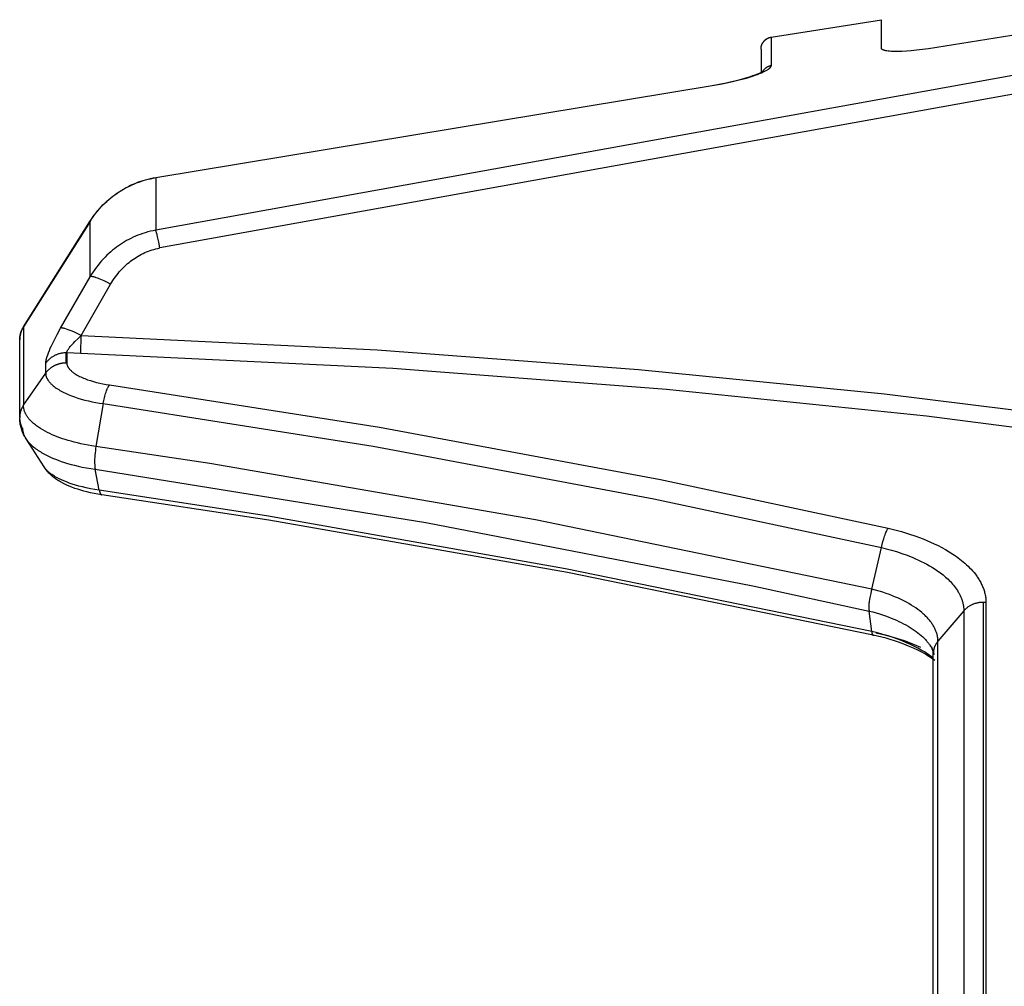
# Model space of a CAD drawing. Header units: millimetres. Extents: x -5878 to -4878, y 4408 to 5408.
# Tile 35 of 119: x -5492 to -5451, y 5197 to 5237. Entities that reach past the tile are written whole.
import ezdxf

# ---------------------------------------------------------------- set-up
doc = ezdxf.new("R2010")
doc.units = ezdxf.units.MM
doc.layers.add('SHOW Mini_Safetyfree Holder', color=7, linetype='Continuous', true_color=0x000000)

msp = doc.modelspace()

# ---------------------------------------------------------------- linework, layer by layer
at = {"layer": 'SHOW Mini_Safetyfree Holder', "color": 18, "lineweight": -3, "true_color": 0x000000}
for points in [[(-5460.674, 5236.225), (-5456.095, 5236.951)], [(-5456.095, 5235.766), (-5456.095, 5236.654), (-5456.095, 5236.876), (-5456.095, 5236.932), (-5456.095, 5236.946), (-5456.095, 5236.949), (-5456.095, 5236.95), (-5456.095, 5236.95), (-5456.095, 5236.951), (-5456.095, 5236.951)], [(-5449.628, 5236.454), (-5454.137, 5235.745)], [(-5461.095, 5235.732), (-5461.095, 5235.747), (-5461.095, 5235.762), (-5461.093, 5235.777), (-5461.092, 5235.792), (-5461.09, 5235.807), (-5461.087, 5235.823), (-5461.084, 5235.838), (-5461.08, 5235.854), (-5461.076, 5235.869), (-5461.071, 5235.885), (-5461.066, 5235.9), (-5461.06, 5235.916), (-5461.055, 5235.927), (-5461.05, 5235.939), (-5461.045, 5235.951), (-5461.039, 5235.962), (-5461.033, 5235.973), (-5461.027, 5235.985), (-5461.02, 5235.995), (-5461.013, 5236.006), (-5461.006, 5236.017), (-5460.999, 5236.027), (-5460.991, 5236.037), (-5460.983, 5236.047), (-5460.975, 5236.057), (-5460.967, 5236.067), (-5460.958, 5236.076), (-5460.949, 5236.085), (-5460.942, 5236.092), (-5460.935, 5236.099), (-5460.927, 5236.106), (-5460.92, 5236.112), (-5460.912, 5236.118), (-5460.905, 5236.125), (-5460.897, 5236.131), (-5460.889, 5236.136), (-5460.881, 5236.142), (-5460.873, 5236.148), (-5460.864, 5236.153), (-5460.856, 5236.158), (-5460.848, 5236.163), (-5460.839, 5236.168), (-5460.831, 5236.173), (-5460.822, 5236.177), (-5460.813, 5236.182), (-5460.804, 5236.186), (-5460.795, 5236.19), (-5460.786, 5236.194), (-5460.777, 5236.197), (-5460.768, 5236.201), (-5460.759, 5236.204), (-5460.75, 5236.207), (-5460.74, 5236.21), (-5460.731, 5236.213), (-5460.722, 5236.215), (-5460.712, 5236.218), (-5460.703, 5236.22), (-5460.693, 5236.222), (-5460.683, 5236.224), (-5460.674, 5236.225)], [(-5460.674, 5236.225), (-5460.674, 5236.225), (-5460.674, 5236.225), (-5460.674, 5236.225), (-5460.674, 5236.224), (-5460.674, 5236.221), (-5460.674, 5236.207), (-5460.674, 5236.151), (-5460.674, 5235.928), (-5460.674, 5235.036)], [(-5461.095, 5235.732), (-5461.095, 5234.737)], [(-5454.137, 5235.745), (-5454.391, 5235.708), (-5454.63, 5235.679), (-5454.851, 5235.657), (-5455.053, 5235.641), (-5455.237, 5235.631), (-5455.405, 5235.627), (-5455.556, 5235.628), (-5455.626, 5235.63), (-5455.692, 5235.634), (-5455.754, 5235.639), (-5455.812, 5235.645), (-5455.865, 5235.652), (-5455.889, 5235.656), (-5455.913, 5235.66), (-5455.935, 5235.665), (-5455.955, 5235.67), (-5455.974, 5235.675), (-5455.983, 5235.678), (-5455.992, 5235.681), (-5456.001, 5235.684), (-5456.009, 5235.687), (-5456.016, 5235.69), (-5456.024, 5235.693), (-5456.031, 5235.696), (-5456.037, 5235.699), (-5456.044, 5235.702), (-5456.049, 5235.705), (-5456.052, 5235.707), (-5456.055, 5235.709), (-5456.058, 5235.711), (-5456.06, 5235.712), (-5456.063, 5235.714), (-5456.065, 5235.716), (-5456.067, 5235.718), (-5456.07, 5235.719), (-5456.072, 5235.721), (-5456.074, 5235.723), (-5456.076, 5235.725), (-5456.077, 5235.727), (-5456.079, 5235.728), (-5456.081, 5235.73), (-5456.082, 5235.732), (-5456.084, 5235.734), (-5456.085, 5235.736), (-5456.086, 5235.737), (-5456.087, 5235.738), (-5456.087, 5235.739), (-5456.088, 5235.74), (-5456.088, 5235.741), (-5456.089, 5235.742), (-5456.09, 5235.743), (-5456.09, 5235.744), (-5456.09, 5235.745), (-5456.091, 5235.746), (-5456.091, 5235.747), (-5456.092, 5235.748), (-5456.092, 5235.749), (-5456.093, 5235.75), (-5456.093, 5235.751), (-5456.093, 5235.752), (-5456.094, 5235.753), (-5456.094, 5235.754), (-5456.094, 5235.755), (-5456.094, 5235.756), (-5456.095, 5235.757), (-5456.095, 5235.758), (-5456.095, 5235.759), (-5456.095, 5235.76), (-5456.095, 5235.761), (-5456.095, 5235.762), (-5456.095, 5235.763), (-5456.095, 5235.764), (-5456.095, 5235.765), (-5456.095, 5235.766)], [(-5449.628, 5234.814), (-5486.244, 5228.203)], [(-5463.125, 5234.218), (-5462.833, 5234.27), (-5462.549, 5234.326), (-5462.372, 5234.365), (-5462.056, 5234.441), (-5461.766, 5234.521), (-5461.539, 5234.591), (-5461.437, 5234.625), (-5461.342, 5234.66), (-5461.267, 5234.689), (-5461.198, 5234.717), (-5461.137, 5234.744), (-5461.085, 5234.769), (-5461.064, 5234.78), (-5461.045, 5234.79), (-5461.028, 5234.8), (-5461.014, 5234.808), (-5460.994, 5234.821), (-5460.987, 5234.825), (-5460.987, 5234.825), (-5460.987, 5234.825), (-5460.987, 5234.825), (-5460.987, 5234.825), (-5460.987, 5234.825)], [(-5463.121, 5234.21), (-5462.713, 5234.284), (-5462.34, 5234.363), (-5462.002, 5234.445), (-5461.704, 5234.527), (-5461.573, 5234.566), (-5461.453, 5234.605), (-5461.344, 5234.642), (-5461.246, 5234.678), (-5461.157, 5234.712), (-5461.076, 5234.745), (-5461.005, 5234.777), (-5460.94, 5234.808), (-5460.91, 5234.823), (-5460.882, 5234.838), (-5460.856, 5234.853), (-5460.831, 5234.868), (-5460.808, 5234.882), (-5460.787, 5234.897), (-5460.777, 5234.904), (-5460.767, 5234.911), (-5460.758, 5234.918), (-5460.749, 5234.925), (-5460.741, 5234.932), (-5460.733, 5234.94), (-5460.725, 5234.947), (-5460.718, 5234.954), (-5460.711, 5234.961), (-5460.708, 5234.965), (-5460.705, 5234.968), (-5460.702, 5234.972), (-5460.699, 5234.975), (-5460.697, 5234.979), (-5460.694, 5234.982), (-5460.692, 5234.986), (-5460.689, 5234.989), (-5460.687, 5234.993), (-5460.685, 5234.996), (-5460.684, 5234.999), (-5460.682, 5235.003), (-5460.681, 5235.005), (-5460.68, 5235.006), (-5460.68, 5235.008), (-5460.679, 5235.01), (-5460.678, 5235.011), (-5460.678, 5235.013), (-5460.677, 5235.015), (-5460.677, 5235.016), (-5460.676, 5235.018), (-5460.676, 5235.02), (-5460.675, 5235.022), (-5460.675, 5235.023), (-5460.675, 5235.025), (-5460.674, 5235.027), (-5460.674, 5235.028), (-5460.674, 5235.03), (-5460.674, 5235.032), (-5460.674, 5235.033), (-5460.674, 5235.035), (-5460.674, 5235.036)], [(-5460.674, 5235.036), (-5460.686, 5235.034), (-5460.698, 5235.032), (-5460.711, 5235.029), (-5460.723, 5235.026), (-5460.736, 5235.023), (-5460.748, 5235.019), (-5460.761, 5235.015), (-5460.773, 5235.01), (-5460.786, 5235.005), (-5460.798, 5235), (-5460.81, 5234.995), (-5460.823, 5234.989), (-5460.835, 5234.982), (-5460.847, 5234.976), (-5460.858, 5234.969), (-5460.87, 5234.961), (-5460.882, 5234.954), (-5460.893, 5234.946), (-5460.904, 5234.937), (-5460.915, 5234.928), (-5460.926, 5234.919), (-5460.936, 5234.91), (-5460.946, 5234.9), (-5460.956, 5234.89), (-5460.966, 5234.88), (-5460.975, 5234.87), (-5460.984, 5234.859), (-5460.993, 5234.848), (-5461.002, 5234.837), (-5461.01, 5234.825), (-5461.017, 5234.814), (-5461.025, 5234.802)], [(-5460.987, 5234.825), (-5460.987, 5234.825)], [(-5486.248, 5230.395), (-5463.125, 5234.218)], [(-5486.244, 5230.386), (-5463.121, 5234.21)], [(-5449.455, 5234.066), (-5486.071, 5227.465)], [(-5463.121, 5234.21), (-5463.122, 5234.212), (-5463.122, 5234.214), (-5463.123, 5234.215), (-5463.123, 5234.216), (-5463.123, 5234.216), (-5463.123, 5234.217), (-5463.124, 5234.217), (-5463.124, 5234.217), (-5463.124, 5234.217), (-5463.124, 5234.218), (-5463.124, 5234.218), (-5463.124, 5234.218), (-5463.124, 5234.218), (-5463.124, 5234.218), (-5463.124, 5234.218), (-5463.124, 5234.218), (-5463.124, 5234.218), (-5463.124, 5234.218), (-5463.124, 5234.218), (-5463.124, 5234.218), (-5463.124, 5234.218), (-5463.124, 5234.218), (-5463.124, 5234.218), (-5463.124, 5234.218), (-5463.124, 5234.218), (-5463.124, 5234.218), (-5463.124, 5234.218), (-5463.124, 5234.218), (-5463.124, 5234.218), (-5463.124, 5234.218), (-5463.124, 5234.218), (-5463.124, 5234.218), (-5463.124, 5234.218), (-5463.124, 5234.218), (-5463.124, 5234.218), (-5463.124, 5234.218), (-5463.124, 5234.218), (-5463.124, 5234.218), (-5463.124, 5234.218), (-5463.124, 5234.218), (-5463.124, 5234.218), (-5463.124, 5234.218), (-5463.124, 5234.218), (-5463.124, 5234.218), (-5463.124, 5234.218), (-5463.124, 5234.218), (-5463.124, 5234.218), (-5463.124, 5234.218), (-5463.124, 5234.218), (-5463.124, 5234.218), (-5463.124, 5234.218), (-5463.124, 5234.218), (-5463.125, 5234.218), (-5463.125, 5234.218), (-5463.125, 5234.218), (-5463.125, 5234.218)], [(-5463.125, 5234.218), (-5463.125, 5234.218), (-5463.125, 5234.218), (-5463.125, 5234.218), (-5463.125, 5234.218), (-5463.125, 5234.218), (-5463.125, 5234.218), (-5463.125, 5234.218), (-5463.125, 5234.218), (-5463.125, 5234.218), (-5463.125, 5234.218), (-5463.125, 5234.218), (-5463.125, 5234.218), (-5463.125, 5234.218), (-5463.125, 5234.218), (-5463.125, 5234.218), (-5463.125, 5234.218), (-5463.125, 5234.218), (-5463.125, 5234.218), (-5463.125, 5234.218), (-5463.125, 5234.218), (-5463.125, 5234.218), (-5463.125, 5234.218), (-5463.125, 5234.218), (-5463.125, 5234.218), (-5463.125, 5234.218), (-5463.125, 5234.218), (-5463.125, 5234.218), (-5463.125, 5234.218), (-5463.125, 5234.218), (-5463.125, 5234.218), (-5463.125, 5234.218), (-5463.125, 5234.218), (-5463.125, 5234.218), (-5463.125, 5234.218), (-5463.125, 5234.218), (-5463.125, 5234.218), (-5463.125, 5234.218), (-5463.125, 5234.218), (-5463.125, 5234.218), (-5463.125, 5234.218), (-5463.125, 5234.218), (-5463.125, 5234.218), (-5463.125, 5234.218), (-5463.125, 5234.218), (-5463.125, 5234.218), (-5463.125, 5234.218), (-5463.125, 5234.217), (-5463.125, 5234.217), (-5463.125, 5234.217), (-5463.125, 5234.217), (-5463.125, 5234.217), (-5463.125, 5234.216), (-5463.125, 5234.216), (-5463.125, 5234.215), (-5463.125, 5234.214), (-5463.125, 5234.212), (-5463.125, 5234.21)], [(-5488.982, 5228.569), (-5488.921, 5228.662), (-5488.858, 5228.754), (-5488.793, 5228.843), (-5488.725, 5228.931), (-5488.657, 5229.015), (-5488.586, 5229.096), (-5488.514, 5229.176), (-5488.44, 5229.253), (-5488.362, 5229.33), (-5488.283, 5229.405), (-5488.201, 5229.477), (-5488.118, 5229.547), (-5488.034, 5229.614), (-5487.947, 5229.679), (-5487.86, 5229.741), (-5487.77, 5229.801), (-5487.682, 5229.857), (-5487.593, 5229.911), (-5487.502, 5229.962), (-5487.41, 5230.011), (-5487.321, 5230.055), (-5487.232, 5230.097), (-5487.142, 5230.136), (-5487.05, 5230.173), (-5486.957, 5230.209), (-5486.864, 5230.241), (-5486.769, 5230.272), (-5486.674, 5230.3), (-5486.568, 5230.328), (-5486.462, 5230.354), (-5486.355, 5230.376), (-5486.248, 5230.395)], [(-5488.979, 5228.568), (-5488.917, 5228.662), (-5488.854, 5228.754), (-5488.788, 5228.843), (-5488.721, 5228.929), (-5488.653, 5229.013), (-5488.582, 5229.094), (-5488.51, 5229.173), (-5488.435, 5229.251), (-5488.358, 5229.327), (-5488.278, 5229.401), (-5488.197, 5229.473), (-5488.113, 5229.543), (-5488.028, 5229.61), (-5487.942, 5229.675), (-5487.854, 5229.737), (-5487.765, 5229.796), (-5487.676, 5229.853), (-5487.585, 5229.907), (-5487.495, 5229.957), (-5487.405, 5230.005), (-5487.315, 5230.049), (-5487.225, 5230.091), (-5487.136, 5230.13), (-5487.045, 5230.166), (-5486.955, 5230.201), (-5486.862, 5230.233), (-5486.767, 5230.263), (-5486.67, 5230.292), (-5486.568, 5230.319), (-5486.463, 5230.344), (-5486.355, 5230.366), (-5486.244, 5230.386)], [(-5486.248, 5230.395), (-5486.248, 5230.395), (-5486.248, 5230.395), (-5486.248, 5230.395), (-5486.248, 5230.395), (-5486.248, 5230.395), (-5486.248, 5230.395), (-5486.248, 5230.395), (-5486.248, 5230.395), (-5486.248, 5230.395), (-5486.248, 5230.395), (-5486.248, 5230.395), (-5486.248, 5230.395), (-5486.248, 5230.395), (-5486.248, 5230.395), (-5486.248, 5230.395), (-5486.248, 5230.395), (-5486.248, 5230.395), (-5486.248, 5230.395), (-5486.248, 5230.395), (-5486.248, 5230.395), (-5486.248, 5230.395), (-5486.248, 5230.395), (-5486.248, 5230.395), (-5486.248, 5230.395), (-5486.248, 5230.395), (-5486.248, 5230.395), (-5486.248, 5230.395), (-5486.248, 5230.395), (-5486.248, 5230.395), (-5486.248, 5230.395), (-5486.248, 5230.395), (-5486.248, 5230.395), (-5486.248, 5230.395), (-5486.248, 5230.395), (-5486.248, 5230.395), (-5486.248, 5230.395), (-5486.248, 5230.395), (-5486.248, 5230.395), (-5486.248, 5230.395), (-5486.248, 5230.395), (-5486.248, 5230.395), (-5486.248, 5230.395), (-5486.248, 5230.394), (-5486.248, 5230.394), (-5486.248, 5230.394), (-5486.248, 5230.394), (-5486.248, 5230.394), (-5486.249, 5230.394), (-5486.249, 5230.393), (-5486.249, 5230.393), (-5486.249, 5230.392), (-5486.249, 5230.391), (-5486.249, 5230.39), (-5486.249, 5230.388), (-5486.248, 5230.386)], [(-5486.244, 5230.386), (-5486.245, 5230.388), (-5486.246, 5230.39), (-5486.246, 5230.392), (-5486.246, 5230.392), (-5486.247, 5230.393), (-5486.247, 5230.394), (-5486.247, 5230.394), (-5486.247, 5230.394), (-5486.247, 5230.394), (-5486.247, 5230.394), (-5486.247, 5230.395), (-5486.247, 5230.395), (-5486.247, 5230.395), (-5486.247, 5230.395), (-5486.247, 5230.395), (-5486.247, 5230.395), (-5486.248, 5230.395), (-5486.248, 5230.395), (-5486.248, 5230.395), (-5486.248, 5230.395), (-5486.248, 5230.395), (-5486.248, 5230.395), (-5486.248, 5230.395), (-5486.248, 5230.395), (-5486.248, 5230.395), (-5486.248, 5230.395), (-5486.248, 5230.395), (-5486.248, 5230.395), (-5486.248, 5230.395), (-5486.248, 5230.395), (-5486.248, 5230.395), (-5486.248, 5230.395), (-5486.248, 5230.395), (-5486.248, 5230.395), (-5486.248, 5230.395), (-5486.248, 5230.395), (-5486.248, 5230.395), (-5486.248, 5230.395), (-5486.248, 5230.395), (-5486.248, 5230.395), (-5486.248, 5230.395), (-5486.248, 5230.395), (-5486.248, 5230.395), (-5486.248, 5230.395), (-5486.248, 5230.395), (-5486.248, 5230.395), (-5486.248, 5230.395), (-5486.248, 5230.395), (-5486.248, 5230.395), (-5486.248, 5230.395), (-5486.248, 5230.395), (-5486.248, 5230.395), (-5486.248, 5230.395), (-5486.248, 5230.395), (-5486.248, 5230.395)], [(-5486.244, 5230.386), (-5486.244, 5228.203)], [(-5491.744, 5224.188), (-5488.982, 5228.569)], [(-5488.979, 5228.568), (-5491.741, 5224.187)], [(-5488.982, 5228.569), (-5488.982, 5228.569), (-5488.982, 5228.569), (-5488.982, 5228.569), (-5488.982, 5228.569), (-5488.982, 5228.569), (-5488.982, 5228.569), (-5488.982, 5228.569), (-5488.982, 5228.569), (-5488.982, 5228.569), (-5488.982, 5228.569), (-5488.982, 5228.569), (-5488.982, 5228.569), (-5488.982, 5228.569), (-5488.982, 5228.569), (-5488.982, 5228.569), (-5488.982, 5228.569), (-5488.982, 5228.569), (-5488.982, 5228.569), (-5488.982, 5228.569), (-5488.982, 5228.569), (-5488.982, 5228.569), (-5488.982, 5228.569), (-5488.982, 5228.569), (-5488.982, 5228.569), (-5488.982, 5228.569), (-5488.982, 5228.569), (-5488.982, 5228.569), (-5488.982, 5228.569), (-5488.982, 5228.569), (-5488.982, 5228.569), (-5488.982, 5228.569), (-5488.982, 5228.569), (-5488.982, 5228.569), (-5488.982, 5228.569), (-5488.982, 5228.569), (-5488.982, 5228.569), (-5488.982, 5228.569), (-5488.982, 5228.569), (-5488.982, 5228.569), (-5488.982, 5228.569), (-5488.982, 5228.569), (-5488.982, 5228.569), (-5488.982, 5228.569), (-5488.982, 5228.569), (-5488.982, 5228.569), (-5488.982, 5228.569), (-5488.981, 5228.569), (-5488.981, 5228.569), (-5488.981, 5228.569), (-5488.981, 5228.569), (-5488.981, 5228.568), (-5488.981, 5228.568), (-5488.981, 5228.568), (-5488.98, 5228.567)], [(-5488.979, 5226.268), (-5488.979, 5228.568)], [(-5486.244, 5228.203), (-5486.356, 5228.181), (-5486.467, 5228.157), (-5486.575, 5228.129), (-5486.682, 5228.098), (-5486.786, 5228.065), (-5486.889, 5228.029), (-5486.989, 5227.991), (-5487.087, 5227.951), (-5487.183, 5227.908), (-5487.276, 5227.864), (-5487.367, 5227.817), (-5487.456, 5227.769), (-5487.544, 5227.718), (-5487.63, 5227.665), (-5487.714, 5227.61), (-5487.797, 5227.553), (-5487.879, 5227.494), (-5487.96, 5227.432), (-5488.04, 5227.368), (-5488.118, 5227.301), (-5488.196, 5227.232), (-5488.273, 5227.16), (-5488.349, 5227.085), (-5488.424, 5227.007), (-5488.498, 5226.926), (-5488.571, 5226.841), (-5488.643, 5226.753), (-5488.714, 5226.662), (-5488.783, 5226.568), (-5488.85, 5226.471), (-5488.916, 5226.371), (-5488.979, 5226.268)], [(-5486.071, 5227.465), (-5486.12, 5227.709), (-5486.169, 5227.929), (-5486.191, 5228.021), (-5486.212, 5228.099), (-5486.23, 5228.159), (-5486.237, 5228.183), (-5486.241, 5228.193), (-5486.244, 5228.203)], [(-5488.121, 5225.958), (-5488.074, 5226.039), (-5488.024, 5226.117), (-5487.974, 5226.193), (-5487.922, 5226.266), (-5487.869, 5226.337), (-5487.815, 5226.405), (-5487.761, 5226.47), (-5487.705, 5226.534), (-5487.649, 5226.594), (-5487.592, 5226.653), (-5487.535, 5226.709), (-5487.476, 5226.763), (-5487.417, 5226.815), (-5487.357, 5226.864), (-5487.297, 5226.912), (-5487.235, 5226.959), (-5487.173, 5227.003), (-5487.109, 5227.046), (-5487.045, 5227.087), (-5486.979, 5227.127), (-5486.912, 5227.165), (-5486.844, 5227.201), (-5486.774, 5227.236), (-5486.702, 5227.269), (-5486.629, 5227.3), (-5486.554, 5227.33), (-5486.478, 5227.358), (-5486.4, 5227.383), (-5486.32, 5227.407), (-5486.238, 5227.429), (-5486.155, 5227.448), (-5486.071, 5227.465)], [(-5490.201, 5224.128), (-5488.979, 5226.268)], [(-5488.121, 5225.958), (-5488.258, 5226.031), (-5488.397, 5226.099), (-5488.465, 5226.131), (-5488.532, 5226.16), (-5488.597, 5226.186), (-5488.659, 5226.209), (-5488.717, 5226.229), (-5488.744, 5226.238), (-5488.77, 5226.246), (-5488.795, 5226.252), (-5488.819, 5226.258), (-5488.841, 5226.263), (-5488.862, 5226.267), (-5488.882, 5226.27), (-5488.891, 5226.272), (-5488.9, 5226.273), (-5488.908, 5226.273), (-5488.916, 5226.274), (-5488.924, 5226.274), (-5488.932, 5226.274), (-5488.939, 5226.274), (-5488.946, 5226.274), (-5488.949, 5226.274), (-5488.952, 5226.274), (-5488.955, 5226.273), (-5488.958, 5226.273), (-5488.961, 5226.273), (-5488.964, 5226.272), (-5488.967, 5226.272), (-5488.969, 5226.271), (-5488.972, 5226.27), (-5488.974, 5226.27), (-5488.977, 5226.269), (-5488.979, 5226.268)], [(-5489.344, 5223.82), (-5488.121, 5225.958)], [(-5491.901, 5223.655), (-5491.9, 5223.685), (-5491.899, 5223.706), (-5491.897, 5223.727), (-5491.895, 5223.748), (-5491.893, 5223.769), (-5491.89, 5223.789), (-5491.887, 5223.81), (-5491.883, 5223.831), (-5491.879, 5223.853), (-5491.874, 5223.875), (-5491.869, 5223.898), (-5491.863, 5223.92), (-5491.856, 5223.942), (-5491.849, 5223.964), (-5491.842, 5223.985), (-5491.834, 5224.007), (-5491.825, 5224.03), (-5491.815, 5224.054), (-5491.804, 5224.077), (-5491.793, 5224.1), (-5491.782, 5224.122), (-5491.77, 5224.144), (-5491.757, 5224.166), (-5491.744, 5224.188)], [(-5491.741, 5224.187), (-5491.755, 5224.164), (-5491.768, 5224.142), (-5491.78, 5224.119), (-5491.792, 5224.097), (-5491.803, 5224.074), (-5491.814, 5224.052), (-5491.823, 5224.029), (-5491.833, 5224.007), (-5491.841, 5223.984), (-5491.849, 5223.962), (-5491.856, 5223.94), (-5491.862, 5223.918), (-5491.868, 5223.896), (-5491.874, 5223.874), (-5491.879, 5223.852), (-5491.883, 5223.831), (-5491.887, 5223.809), (-5491.89, 5223.788), (-5491.893, 5223.767), (-5491.895, 5223.746), (-5491.897, 5223.725), (-5491.899, 5223.705), (-5491.9, 5223.685), (-5491.901, 5223.653)], [(-5491.741, 5224.187), (-5491.742, 5224.187), (-5491.742, 5224.188), (-5491.743, 5224.188), (-5491.743, 5224.188), (-5491.743, 5224.188), (-5491.743, 5224.188), (-5491.743, 5224.188), (-5491.743, 5224.188), (-5491.743, 5224.188), (-5491.743, 5224.188), (-5491.743, 5224.188), (-5491.743, 5224.188), (-5491.744, 5224.188), (-5491.744, 5224.188), (-5491.744, 5224.188), (-5491.744, 5224.188), (-5491.744, 5224.188), (-5491.744, 5224.188), (-5491.744, 5224.188), (-5491.744, 5224.188), (-5491.744, 5224.188), (-5491.744, 5224.188), (-5491.744, 5224.188), (-5491.744, 5224.188), (-5491.744, 5224.188), (-5491.744, 5224.188), (-5491.744, 5224.188), (-5491.744, 5224.188), (-5491.744, 5224.188), (-5491.744, 5224.188), (-5491.744, 5224.188), (-5491.744, 5224.188), (-5491.744, 5224.188), (-5491.744, 5224.188), (-5491.744, 5224.188), (-5491.744, 5224.188), (-5491.744, 5224.188), (-5491.744, 5224.188), (-5491.744, 5224.188), (-5491.744, 5224.188), (-5491.744, 5224.188), (-5491.744, 5224.188), (-5491.744, 5224.188), (-5491.744, 5224.188), (-5491.744, 5224.188), (-5491.744, 5224.188), (-5491.744, 5224.188), (-5491.744, 5224.188), (-5491.744, 5224.188), (-5491.744, 5224.188), (-5491.744, 5224.188), (-5491.744, 5224.188), (-5491.744, 5224.188), (-5491.744, 5224.188)], [(-5491.741, 5224.187), (-5491.74, 5220.925)], [(-5490.821, 5222.672), (-5490.821, 5222.682), (-5490.821, 5222.693), (-5490.82, 5222.704), (-5490.819, 5222.715), (-5490.818, 5222.727), (-5490.816, 5222.74), (-5490.814, 5222.752), (-5490.812, 5222.765), (-5490.807, 5222.793), (-5490.8, 5222.822), (-5490.793, 5222.852), (-5490.784, 5222.884), (-5490.774, 5222.918), (-5490.762, 5222.954), (-5490.736, 5223.029), (-5490.705, 5223.112), (-5490.669, 5223.201), (-5490.628, 5223.297), (-5490.581, 5223.4), (-5490.474, 5223.621), (-5490.348, 5223.864), (-5490.201, 5224.128)], [(-5489.344, 5223.82), (-5489.534, 5223.918), (-5489.626, 5223.963), (-5489.715, 5224.003), (-5489.758, 5224.021), (-5489.8, 5224.038), (-5489.88, 5224.068), (-5489.954, 5224.092), (-5490.02, 5224.113), (-5490.05, 5224.121), (-5490.077, 5224.128), (-5490.09, 5224.131), (-5490.103, 5224.134), (-5490.115, 5224.136), (-5490.12, 5224.137), (-5490.126, 5224.138), (-5490.132, 5224.138), (-5490.137, 5224.139), (-5490.142, 5224.139), (-5490.148, 5224.139), (-5490.153, 5224.139), (-5490.158, 5224.139), (-5490.16, 5224.139), (-5490.162, 5224.139), (-5490.165, 5224.138), (-5490.167, 5224.138), (-5490.169, 5224.138), (-5490.172, 5224.138), (-5490.174, 5224.137), (-5490.176, 5224.137), (-5490.178, 5224.136), (-5490.181, 5224.136), (-5490.183, 5224.135), (-5490.185, 5224.135), (-5490.187, 5224.134), (-5490.189, 5224.133), (-5490.191, 5224.132), (-5490.193, 5224.132), (-5490.195, 5224.131), (-5490.197, 5224.13), (-5490.199, 5224.129), (-5490.201, 5224.128)], [(-5489.947, 5223.103), (-5489.947, 5223.106), (-5489.947, 5223.108), (-5489.947, 5223.111), (-5489.947, 5223.113), (-5489.946, 5223.116), (-5489.946, 5223.119), (-5489.945, 5223.122), (-5489.945, 5223.125), (-5489.944, 5223.127), (-5489.944, 5223.13), (-5489.943, 5223.133), (-5489.942, 5223.137), (-5489.94, 5223.143), (-5489.938, 5223.149), (-5489.935, 5223.156), (-5489.933, 5223.163), (-5489.93, 5223.17), (-5489.926, 5223.177), (-5489.923, 5223.185), (-5489.919, 5223.193), (-5489.915, 5223.201), (-5489.91, 5223.209), (-5489.9, 5223.226), (-5489.889, 5223.243), (-5489.877, 5223.262), (-5489.864, 5223.281), (-5489.849, 5223.301), (-5489.833, 5223.322), (-5489.798, 5223.365), (-5489.758, 5223.412), (-5489.713, 5223.462), (-5489.663, 5223.515), (-5489.609, 5223.571), (-5489.485, 5223.691), (-5489.344, 5223.82)], [(-5489.362, 5223.084), (-5489.344, 5223.82)], [(-5489.344, 5223.82), (-5477.043, 5223.229), (-5466.192, 5222.419), (-5455.963, 5221.406), (-5445.347, 5220.093)], [(-5491.901, 5223.644), (-5491.901, 5223.653)], [(-5491.901, 5220.431), (-5491.901, 5223.644)], [(-5489.981, 5223.104), (-5490.011, 5223.103), (-5490.042, 5223.102), (-5490.072, 5223.1), (-5490.102, 5223.097), (-5490.133, 5223.093), (-5490.163, 5223.088), (-5490.194, 5223.082), (-5490.224, 5223.076), (-5490.255, 5223.068), (-5490.285, 5223.059), (-5490.315, 5223.05), (-5490.344, 5223.039), (-5490.374, 5223.028), (-5490.403, 5223.016), (-5490.432, 5223.003), (-5490.46, 5222.989), (-5490.487, 5222.974), (-5490.515, 5222.958), (-5490.541, 5222.942), (-5490.567, 5222.925), (-5490.593, 5222.907), (-5490.617, 5222.888), (-5490.641, 5222.869), (-5490.665, 5222.849), (-5490.687, 5222.829), (-5490.709, 5222.808), (-5490.73, 5222.786), (-5490.75, 5222.764), (-5490.769, 5222.741), (-5490.787, 5222.718), (-5490.805, 5222.695), (-5490.821, 5222.672)], [(-5489.947, 5223.103), (-5489.981, 5223.104)], [(-5489.981, 5223.104), (-5489.981, 5222.693)], [(-5489.947, 5223.103), (-5489.947, 5222.692)], [(-5489.362, 5223.084), (-5489.947, 5223.103)], [(-5442.842, 5219.005), (-5454.224, 5220.47), (-5465.023, 5221.578), (-5476.402, 5222.452), (-5489.362, 5223.084)], [(-5490.821, 5222.262), (-5490.81, 5222.279), (-5490.797, 5222.295), (-5490.785, 5222.312), (-5490.772, 5222.328), (-5490.758, 5222.344), (-5490.745, 5222.359), (-5490.731, 5222.374), (-5490.716, 5222.389), (-5490.701, 5222.404), (-5490.686, 5222.419), (-5490.671, 5222.433), (-5490.655, 5222.446), (-5490.639, 5222.46), (-5490.623, 5222.473), (-5490.606, 5222.486), (-5490.589, 5222.498), (-5490.572, 5222.51), (-5490.555, 5222.522), (-5490.537, 5222.534), (-5490.519, 5222.545), (-5490.501, 5222.555), (-5490.482, 5222.566), (-5490.463, 5222.576), (-5490.445, 5222.585), (-5490.425, 5222.594), (-5490.406, 5222.603), (-5490.386, 5222.612), (-5490.367, 5222.62), (-5490.347, 5222.627), (-5490.327, 5222.635), (-5490.306, 5222.641), (-5490.286, 5222.648), (-5490.268, 5222.653), (-5490.249, 5222.658), (-5490.23, 5222.663), (-5490.212, 5222.667), (-5490.193, 5222.671), (-5490.174, 5222.675), (-5490.155, 5222.678), (-5490.136, 5222.681), (-5490.116, 5222.684), (-5490.097, 5222.686), (-5490.078, 5222.688), (-5490.059, 5222.69), (-5490.039, 5222.691), (-5490.02, 5222.692), (-5490.001, 5222.693), (-5489.981, 5222.693)], [(-5490.821, 5222.262), (-5490.821, 5222.672)], [(-5489.981, 5222.693), (-5489.947, 5222.692)], [(-5489.947, 5222.692), (-5489.947, 5222.686), (-5489.947, 5222.679), (-5489.946, 5222.672), (-5489.945, 5222.665), (-5489.945, 5222.659), (-5489.944, 5222.652), (-5489.943, 5222.645), (-5489.941, 5222.638), (-5489.94, 5222.631), (-5489.939, 5222.624), (-5489.937, 5222.618), (-5489.935, 5222.611), (-5489.933, 5222.604), (-5489.931, 5222.597), (-5489.929, 5222.59), (-5489.926, 5222.583), (-5489.923, 5222.576), (-5489.921, 5222.569), (-5489.918, 5222.562), (-5489.915, 5222.555), (-5489.911, 5222.548), (-5489.908, 5222.541), (-5489.904, 5222.534), (-5489.9, 5222.527), (-5489.896, 5222.52), (-5489.892, 5222.513), (-5489.883, 5222.499), (-5489.873, 5222.484), (-5489.863, 5222.47), (-5489.851, 5222.455), (-5489.839, 5222.44), (-5489.826, 5222.426), (-5489.813, 5222.411), (-5489.799, 5222.396), (-5489.784, 5222.381), (-5489.768, 5222.366), (-5489.752, 5222.351), (-5489.735, 5222.336), (-5489.717, 5222.321), (-5489.699, 5222.307), (-5489.68, 5222.292), (-5489.661, 5222.277), (-5489.641, 5222.263), (-5489.621, 5222.249), (-5489.6, 5222.235), (-5489.556, 5222.207), (-5489.51, 5222.18), (-5489.463, 5222.154), (-5489.414, 5222.128), (-5489.362, 5222.104), (-5489.309, 5222.08), (-5489.255, 5222.056), (-5489.199, 5222.034), (-5489.141, 5222.012), (-5489.082, 5221.991), (-5488.96, 5221.95), (-5488.835, 5221.913), (-5488.706, 5221.879), (-5488.575, 5221.848), (-5488.442, 5221.821), (-5488.306, 5221.797), (-5488.168, 5221.776)], [(-5491.74, 5220.925), (-5490.821, 5222.262)], [(-5490.821, 5222.262), (-5490.821, 5222.254), (-5490.821, 5222.247), (-5490.821, 5222.239), (-5490.821, 5222.232), (-5490.82, 5222.224), (-5490.819, 5222.216), (-5490.818, 5222.209), (-5490.817, 5222.201), (-5490.816, 5222.193), (-5490.815, 5222.185), (-5490.812, 5222.17), (-5490.808, 5222.154), (-5490.804, 5222.138), (-5490.799, 5222.122), (-5490.794, 5222.106), (-5490.788, 5222.09), (-5490.781, 5222.074), (-5490.774, 5222.058), (-5490.766, 5222.041), (-5490.758, 5222.025), (-5490.748, 5222.008), (-5490.738, 5221.992), (-5490.728, 5221.975), (-5490.716, 5221.958), (-5490.704, 5221.941), (-5490.692, 5221.924), (-5490.678, 5221.907), (-5490.664, 5221.89), (-5490.65, 5221.873), (-5490.634, 5221.856), (-5490.618, 5221.839), (-5490.602, 5221.822), (-5490.585, 5221.805), (-5490.567, 5221.788), (-5490.548, 5221.771), (-5490.529, 5221.754), (-5490.51, 5221.737), (-5490.468, 5221.704), (-5490.425, 5221.671), (-5490.379, 5221.639), (-5490.331, 5221.607), (-5490.281, 5221.576), (-5490.229, 5221.546), (-5490.175, 5221.515), (-5490.12, 5221.486), (-5490.063, 5221.457), (-5490.004, 5221.429), (-5489.943, 5221.401), (-5489.881, 5221.375), (-5489.753, 5221.323), (-5489.62, 5221.274), (-5489.482, 5221.228), (-5489.34, 5221.186), (-5489.194, 5221.146), (-5489.045, 5221.109), (-5488.894, 5221.076), (-5488.74, 5221.045), (-5488.585, 5221.018), (-5488.428, 5220.994)], [(-5488.428, 5220.994), (-5488.405, 5221.119), (-5488.392, 5221.182), (-5488.378, 5221.243), (-5488.363, 5221.303), (-5488.347, 5221.362), (-5488.33, 5221.418), (-5488.313, 5221.472), (-5488.295, 5221.523), (-5488.277, 5221.571), (-5488.259, 5221.615), (-5488.25, 5221.635), (-5488.24, 5221.655), (-5488.231, 5221.674), (-5488.222, 5221.691), (-5488.213, 5221.708), (-5488.203, 5221.724), (-5488.194, 5221.738), (-5488.185, 5221.752), (-5488.176, 5221.764), (-5488.172, 5221.77), (-5488.168, 5221.776)], [(-5488.168, 5221.776), (-5476.946, 5220.017), (-5465.275, 5217.842), (-5455.813, 5215.818)], [(-5491.74, 5220.925), (-5491.752, 5220.908), (-5491.764, 5220.89), (-5491.776, 5220.873), (-5491.786, 5220.854), (-5491.797, 5220.836), (-5491.807, 5220.817), (-5491.816, 5220.798), (-5491.825, 5220.779), (-5491.834, 5220.76), (-5491.842, 5220.74), (-5491.849, 5220.72), (-5491.856, 5220.699), (-5491.863, 5220.678), (-5491.869, 5220.657), (-5491.874, 5220.636), (-5491.879, 5220.615), (-5491.884, 5220.589), (-5491.889, 5220.564), (-5491.892, 5220.538), (-5491.895, 5220.512), (-5491.898, 5220.486), (-5491.9, 5220.459), (-5491.901, 5220.433), (-5491.901, 5220.407)], [(-5488.73, 5219.216), (-5488.897, 5219.242), (-5489.057, 5219.269), (-5489.212, 5219.298), (-5489.359, 5219.329), (-5489.5, 5219.361), (-5489.635, 5219.395), (-5489.764, 5219.429), (-5489.888, 5219.465), (-5490.007, 5219.502), (-5490.121, 5219.539), (-5490.232, 5219.578), (-5490.34, 5219.619), (-5490.445, 5219.661), (-5490.549, 5219.705), (-5490.65, 5219.751), (-5490.748, 5219.799), (-5490.845, 5219.85), (-5490.939, 5219.903), (-5491.03, 5219.958), (-5491.075, 5219.986), (-5491.119, 5220.016), (-5491.162, 5220.046), (-5491.204, 5220.076), (-5491.245, 5220.108), (-5491.285, 5220.14), (-5491.324, 5220.173), (-5491.362, 5220.206), (-5491.399, 5220.241), (-5491.434, 5220.276), (-5491.468, 5220.312), (-5491.501, 5220.349), (-5491.517, 5220.368), (-5491.532, 5220.387), (-5491.547, 5220.406), (-5491.561, 5220.425), (-5491.575, 5220.444), (-5491.589, 5220.464), (-5491.602, 5220.484), (-5491.614, 5220.503), (-5491.626, 5220.523), (-5491.638, 5220.543), (-5491.649, 5220.564), (-5491.659, 5220.584), (-5491.669, 5220.605), (-5491.679, 5220.625), (-5491.687, 5220.646), (-5491.695, 5220.667), (-5491.703, 5220.688), (-5491.71, 5220.709), (-5491.716, 5220.73), (-5491.721, 5220.751), (-5491.726, 5220.773), (-5491.73, 5220.794), (-5491.734, 5220.816), (-5491.736, 5220.837), (-5491.738, 5220.859), (-5491.74, 5220.881), (-5491.74, 5220.903), (-5491.74, 5220.925)], [(-5488.428, 5220.994), (-5488.73, 5219.216)], [(-5488.428, 5220.994), (-5477.216, 5219.229), (-5465.554, 5217.046), (-5456.094, 5215.016)], [(-5491.901, 5220.407), (-5491.901, 5220.405)], [(-5491.635, 5219.534), (-5491.663, 5219.578), (-5491.689, 5219.624), (-5491.713, 5219.668), (-5491.736, 5219.713), (-5491.758, 5219.759), (-5491.778, 5219.805), (-5491.796, 5219.852), (-5491.814, 5219.9), (-5491.83, 5219.948), (-5491.844, 5219.997), (-5491.857, 5220.046), (-5491.868, 5220.096), (-5491.878, 5220.146), (-5491.885, 5220.197), (-5491.892, 5220.248), (-5491.896, 5220.3), (-5491.899, 5220.352), (-5491.9, 5220.405)], [(-5491.898, 5220.336), (-5491.897, 5220.316), (-5491.895, 5220.295), (-5491.892, 5220.275), (-5491.889, 5220.255), (-5491.885, 5220.233), (-5491.881, 5220.212), (-5491.876, 5220.191), (-5491.871, 5220.17), (-5491.865, 5220.149), (-5491.859, 5220.129), (-5491.852, 5220.109), (-5491.845, 5220.09), (-5491.837, 5220.07), (-5491.829, 5220.051), (-5491.82, 5220.032), (-5491.811, 5220.014), (-5491.801, 5219.996), (-5491.791, 5219.978), (-5491.78, 5219.96), (-5491.769, 5219.943)], [(-5491.684, 5219.619), (-5491.696, 5219.644), (-5491.708, 5219.67), (-5491.715, 5219.687), (-5491.722, 5219.705), (-5491.728, 5219.723), (-5491.734, 5219.74), (-5491.74, 5219.758), (-5491.745, 5219.775), (-5491.749, 5219.792), (-5491.753, 5219.81), (-5491.757, 5219.827), (-5491.76, 5219.844), (-5491.762, 5219.86), (-5491.764, 5219.877), (-5491.766, 5219.894), (-5491.767, 5219.91), (-5491.768, 5219.926), (-5491.768, 5219.942)], [(-5491.684, 5219.619), (-5491.676, 5219.603), (-5491.667, 5219.588), (-5491.658, 5219.572), (-5491.649, 5219.556), (-5491.635, 5219.534)], [(-5490.887, 5218.364), (-5491.635, 5219.534)], [(-5491.635, 5219.534), (-5491.621, 5219.513), (-5491.607, 5219.492), (-5491.592, 5219.472), (-5491.577, 5219.452), (-5491.562, 5219.432), (-5491.546, 5219.412), (-5491.529, 5219.393), (-5491.512, 5219.373), (-5491.477, 5219.335), (-5491.44, 5219.298), (-5491.402, 5219.262), (-5491.362, 5219.227), (-5491.318, 5219.19), (-5491.273, 5219.154), (-5491.226, 5219.118), (-5491.179, 5219.084), (-5491.13, 5219.051), (-5491.08, 5219.018), (-5491.029, 5218.987), (-5490.977, 5218.956), (-5490.925, 5218.926), (-5490.871, 5218.896), (-5490.762, 5218.84), (-5490.65, 5218.786), (-5490.535, 5218.735), (-5490.417, 5218.687), (-5490.297, 5218.641), (-5490.173, 5218.596), (-5490.044, 5218.554), (-5489.909, 5218.512), (-5489.768, 5218.472), (-5489.621, 5218.434), (-5489.465, 5218.396), (-5489.302, 5218.361), (-5489.13, 5218.327), (-5488.95, 5218.295), (-5488.763, 5218.267)], [(-5488.73, 5219.216), (-5488.745, 5219.127), (-5488.757, 5219.036), (-5488.768, 5218.947), (-5488.777, 5218.858), (-5488.783, 5218.771), (-5488.787, 5218.686), (-5488.789, 5218.604), (-5488.788, 5218.527), (-5488.785, 5218.453), (-5488.783, 5218.419), (-5488.78, 5218.385), (-5488.776, 5218.353), (-5488.772, 5218.323), (-5488.768, 5218.294), (-5488.763, 5218.267)], [(-5456.496, 5213.289), (-5470.468, 5216.17), (-5483.998, 5218.506), (-5488.73, 5219.216)], [(-5488.49, 5217.208), (-5488.647, 5217.233), (-5488.802, 5217.26), (-5488.955, 5217.292), (-5489.104, 5217.326), (-5489.235, 5217.359), (-5489.363, 5217.395), (-5489.488, 5217.434), (-5489.61, 5217.475), (-5489.731, 5217.52), (-5489.848, 5217.567), (-5489.937, 5217.607), (-5490.025, 5217.648), (-5490.115, 5217.694), (-5490.202, 5217.742), (-5490.245, 5217.767), (-5490.287, 5217.793), (-5490.328, 5217.819), (-5490.368, 5217.846), (-5490.407, 5217.873), (-5490.444, 5217.9), (-5490.481, 5217.928), (-5490.517, 5217.957), (-5490.553, 5217.987), (-5490.588, 5218.017), (-5490.622, 5218.048), (-5490.655, 5218.08), (-5490.687, 5218.112), (-5490.718, 5218.145), (-5490.749, 5218.179), (-5490.778, 5218.214), (-5490.807, 5218.25), (-5490.834, 5218.287), (-5490.861, 5218.325), (-5490.887, 5218.364)], [(-5488.594, 5217.396), (-5488.782, 5217.425), (-5488.962, 5217.458), (-5489.133, 5217.494), (-5489.294, 5217.531), (-5489.445, 5217.571), (-5489.587, 5217.611), (-5489.72, 5217.653), (-5489.844, 5217.696), (-5489.96, 5217.739), (-5490.068, 5217.783), (-5490.168, 5217.827), (-5490.26, 5217.872), (-5490.345, 5217.916), (-5490.424, 5217.96), (-5490.46, 5217.982), (-5490.495, 5218.003), (-5490.528, 5218.025), (-5490.56, 5218.047), (-5490.59, 5218.068), (-5490.619, 5218.089), (-5490.646, 5218.11), (-5490.672, 5218.131), (-5490.697, 5218.152), (-5490.72, 5218.172), (-5490.742, 5218.193), (-5490.763, 5218.213), (-5490.782, 5218.232), (-5490.8, 5218.252), (-5490.817, 5218.271), (-5490.833, 5218.29), (-5490.848, 5218.309), (-5490.862, 5218.327), (-5490.875, 5218.346), (-5490.887, 5218.364)], [(-5488.594, 5217.396), (-5488.763, 5218.267)], [(-5488.763, 5218.267), (-5475.027, 5216.062), (-5461.442, 5213.426), (-5456.596, 5212.377)], [(-5456.497, 5211.522), (-5469.216, 5214.135), (-5481.644, 5216.326), (-5488.594, 5217.396)], [(-5488.594, 5217.396), (-5488.589, 5217.375), (-5488.585, 5217.355), (-5488.58, 5217.336), (-5488.577, 5217.328), (-5488.575, 5217.319), (-5488.572, 5217.311), (-5488.569, 5217.303), (-5488.566, 5217.295), (-5488.563, 5217.287), (-5488.56, 5217.28), (-5488.557, 5217.274), (-5488.554, 5217.267), (-5488.55, 5217.261), (-5488.547, 5217.255), (-5488.545, 5217.252), (-5488.544, 5217.25), (-5488.542, 5217.247), (-5488.54, 5217.244), (-5488.538, 5217.242), (-5488.537, 5217.24), (-5488.535, 5217.237), (-5488.533, 5217.235), (-5488.531, 5217.233), (-5488.529, 5217.231), (-5488.527, 5217.229), (-5488.526, 5217.227), (-5488.524, 5217.225), (-5488.522, 5217.224), (-5488.52, 5217.222), (-5488.518, 5217.221), (-5488.516, 5217.219), (-5488.514, 5217.218), (-5488.512, 5217.216), (-5488.51, 5217.215), (-5488.509, 5217.215), (-5488.508, 5217.214), (-5488.507, 5217.214), (-5488.506, 5217.213), (-5488.505, 5217.213), (-5488.504, 5217.212), (-5488.503, 5217.212), (-5488.502, 5217.211), (-5488.501, 5217.211), (-5488.5, 5217.211), (-5488.499, 5217.21), (-5488.498, 5217.21), (-5488.497, 5217.21), (-5488.496, 5217.209), (-5488.495, 5217.209), (-5488.494, 5217.209), (-5488.493, 5217.209), (-5488.492, 5217.208), (-5488.491, 5217.208), (-5488.49, 5217.208)], [(-5456.433, 5211.377), (-5469.137, 5213.973), (-5481.55, 5216.148), (-5488.49, 5217.208)], [(-5456.094, 5215.016), (-5456.065, 5215.138), (-5456.032, 5215.26), (-5455.996, 5215.378), (-5455.959, 5215.49), (-5455.94, 5215.542), (-5455.921, 5215.592), (-5455.902, 5215.639), (-5455.884, 5215.682), (-5455.865, 5215.721), (-5455.847, 5215.757), (-5455.838, 5215.774), (-5455.83, 5215.789), (-5455.821, 5215.804), (-5455.813, 5215.818)], [(-5455.813, 5215.818), (-5455.537, 5215.753), (-5455.252, 5215.677), (-5454.961, 5215.589), (-5454.662, 5215.489), (-5454.511, 5215.434), (-5454.358, 5215.374), (-5454.204, 5215.312), (-5454.049, 5215.245), (-5453.894, 5215.173), (-5453.739, 5215.098), (-5453.584, 5215.017), (-5453.43, 5214.932), (-5453.277, 5214.842), (-5453.126, 5214.746), (-5453.052, 5214.696), (-5452.978, 5214.644), (-5452.905, 5214.591), (-5452.833, 5214.536), (-5452.762, 5214.48), (-5452.692, 5214.423), (-5452.623, 5214.363), (-5452.556, 5214.303), (-5452.49, 5214.24), (-5452.426, 5214.176), (-5452.363, 5214.11), (-5452.303, 5214.043), (-5452.244, 5213.974), (-5452.188, 5213.903), (-5452.134, 5213.83), (-5452.108, 5213.793), (-5452.083, 5213.755), (-5452.058, 5213.718), (-5452.034, 5213.679), (-5452.011, 5213.641), (-5451.989, 5213.602), (-5451.967, 5213.562), (-5451.947, 5213.522), (-5451.927, 5213.482), (-5451.908, 5213.441), (-5451.89, 5213.4), (-5451.873, 5213.358), (-5451.856, 5213.316), (-5451.841, 5213.274), (-5451.827, 5213.231), (-5451.814, 5213.187), (-5451.802, 5213.144), (-5451.791, 5213.1), (-5451.781, 5213.055), (-5451.772, 5213.01), (-5451.765, 5212.965), (-5451.759, 5212.919), (-5451.754, 5212.873), (-5451.751, 5212.826), (-5451.749, 5212.78), (-5451.749, 5212.732)], [(-5456.496, 5213.289), (-5456.094, 5215.016)], [(-5456.094, 5215.016), (-5455.89, 5214.967), (-5455.679, 5214.91), (-5455.463, 5214.846), (-5455.242, 5214.774), (-5455.016, 5214.692), (-5454.786, 5214.6), (-5454.67, 5214.55), (-5454.553, 5214.497), (-5454.436, 5214.441), (-5454.32, 5214.383), (-5454.203, 5214.321), (-5454.088, 5214.256), (-5453.973, 5214.188), (-5453.859, 5214.115), (-5453.748, 5214.04), (-5453.638, 5213.96), (-5453.584, 5213.918), (-5453.53, 5213.876), (-5453.478, 5213.833), (-5453.426, 5213.788), (-5453.375, 5213.743), (-5453.325, 5213.696), (-5453.276, 5213.648), (-5453.228, 5213.599), (-5453.181, 5213.549), (-5453.136, 5213.498), (-5453.092, 5213.446), (-5453.049, 5213.392), (-5453.008, 5213.337), (-5452.969, 5213.282), (-5452.932, 5213.225), (-5452.896, 5213.166), (-5452.879, 5213.137), (-5452.862, 5213.107), (-5452.846, 5213.077), (-5452.831, 5213.047), (-5452.816, 5213.016), (-5452.802, 5212.985), (-5452.788, 5212.954), (-5452.775, 5212.923), (-5452.763, 5212.891), (-5452.751, 5212.859), (-5452.74, 5212.827), (-5452.73, 5212.794), (-5452.72, 5212.761), (-5452.712, 5212.728), (-5452.703, 5212.695), (-5452.696, 5212.662), (-5452.69, 5212.628), (-5452.684, 5212.594), (-5452.679, 5212.56), (-5452.675, 5212.525), (-5452.672, 5212.491), (-5452.67, 5212.456), (-5452.669, 5212.421), (-5452.669, 5212.386)], [(-5456.496, 5213.289), (-5456.518, 5213.2), (-5456.537, 5213.111), (-5456.571, 5212.936), (-5456.601, 5212.772), (-5456.607, 5212.733), (-5456.613, 5212.695), (-5456.617, 5212.658), (-5456.618, 5212.639), (-5456.62, 5212.621), (-5456.621, 5212.604), (-5456.621, 5212.586), (-5456.621, 5212.569), (-5456.621, 5212.553), (-5456.621, 5212.536), (-5456.62, 5212.52), (-5456.619, 5212.504), (-5456.617, 5212.489), (-5456.615, 5212.473), (-5456.613, 5212.459), (-5456.611, 5212.444), (-5456.609, 5212.43), (-5456.606, 5212.416), (-5456.603, 5212.403), (-5456.599, 5212.39), (-5456.596, 5212.377)], [(-5453.744, 5211.121), (-5453.744, 5211.14), (-5453.744, 5211.158), (-5453.744, 5211.177), (-5453.745, 5211.196), (-5453.747, 5211.214), (-5453.748, 5211.232), (-5453.75, 5211.251), (-5453.752, 5211.269), (-5453.758, 5211.305), (-5453.764, 5211.341), (-5453.772, 5211.376), (-5453.781, 5211.411), (-5453.79, 5211.445), (-5453.801, 5211.479), (-5453.813, 5211.513), (-5453.825, 5211.546), (-5453.838, 5211.579), (-5453.853, 5211.611), (-5453.868, 5211.644), (-5453.884, 5211.676), (-5453.901, 5211.708), (-5453.918, 5211.739), (-5453.937, 5211.771), (-5453.956, 5211.803), (-5453.977, 5211.834), (-5453.998, 5211.866), (-5454.021, 5211.898), (-5454.044, 5211.929), (-5454.069, 5211.961), (-5454.094, 5211.993), (-5454.121, 5212.026), (-5454.15, 5212.058), (-5454.179, 5212.09), (-5454.209, 5212.123), (-5454.241, 5212.155), (-5454.274, 5212.188), (-5454.308, 5212.22), (-5454.343, 5212.252), (-5454.418, 5212.317), (-5454.497, 5212.381), (-5454.58, 5212.444), (-5454.667, 5212.506), (-5454.758, 5212.567), (-5454.853, 5212.626), (-5454.952, 5212.685), (-5455.054, 5212.742), (-5455.161, 5212.798), (-5455.271, 5212.852), (-5455.386, 5212.905), (-5455.504, 5212.958), (-5455.627, 5213.008), (-5455.756, 5213.058), (-5455.891, 5213.107), (-5456.033, 5213.155), (-5456.182, 5213.201), (-5456.336, 5213.246), (-5456.496, 5213.289)], [(-5451.859, 5212.737), (-5451.888, 5212.737), (-5451.916, 5212.736), (-5451.945, 5212.734), (-5451.974, 5212.732), (-5452.003, 5212.729), (-5452.032, 5212.725), (-5452.061, 5212.72), (-5452.09, 5212.715), (-5452.118, 5212.708), (-5452.147, 5212.701), (-5452.175, 5212.694), (-5452.204, 5212.685), (-5452.232, 5212.676), (-5452.259, 5212.666), (-5452.287, 5212.656), (-5452.313, 5212.644), (-5452.34, 5212.632), (-5452.366, 5212.62), (-5452.392, 5212.607), (-5452.417, 5212.593), (-5452.441, 5212.578), (-5452.465, 5212.563), (-5452.489, 5212.547), (-5452.511, 5212.531), (-5452.534, 5212.514), (-5452.555, 5212.497), (-5452.576, 5212.479), (-5452.596, 5212.461), (-5452.615, 5212.443), (-5452.634, 5212.424), (-5452.651, 5212.405), (-5452.669, 5212.386)], [(-5451.749, 5212.732), (-5451.776, 5212.734), (-5451.804, 5212.736), (-5451.832, 5212.737), (-5451.859, 5212.737)], [(-5451.859, 5212.737), (-5451.859, 5171.154)], [(-5451.749, 5212.732), (-5451.749, 5171.152)], [(-5456.497, 5211.522), (-5456.596, 5212.377)], [(-5456.596, 5212.377), (-5456.452, 5212.34), (-5456.312, 5212.301), (-5456.178, 5212.26), (-5456.048, 5212.218), (-5455.924, 5212.176), (-5455.805, 5212.132), (-5455.69, 5212.087), (-5455.579, 5212.042), (-5455.472, 5211.995), (-5455.368, 5211.948), (-5455.268, 5211.899), (-5455.171, 5211.849), (-5455.077, 5211.799), (-5454.986, 5211.747), (-5454.898, 5211.694), (-5454.813, 5211.64), (-5454.732, 5211.586), (-5454.654, 5211.53), (-5454.579, 5211.474), (-5454.508, 5211.417), (-5454.441, 5211.36), (-5454.377, 5211.302), (-5454.318, 5211.245), (-5454.262, 5211.187), (-5454.236, 5211.158), (-5454.21, 5211.129), (-5454.186, 5211.101), (-5454.162, 5211.072), (-5454.139, 5211.043), (-5454.117, 5211.015), (-5454.096, 5210.986), (-5454.076, 5210.958), (-5454.051, 5210.921), (-5454.027, 5210.884)], [(-5452.669, 5212.386), (-5453.744, 5211.121)], [(-5452.669, 5212.386), (-5452.669, 5170.998)], [(-5456.497, 5211.522), (-5456.495, 5211.506), (-5456.493, 5211.491), (-5456.49, 5211.476), (-5456.487, 5211.463), (-5456.486, 5211.457), (-5456.484, 5211.451), (-5456.482, 5211.445), (-5456.481, 5211.439), (-5456.479, 5211.434), (-5456.477, 5211.428), (-5456.475, 5211.423), (-5456.473, 5211.419), (-5456.471, 5211.414), (-5456.47, 5211.412), (-5456.469, 5211.41), (-5456.468, 5211.408), (-5456.467, 5211.406), (-5456.466, 5211.404), (-5456.464, 5211.402), (-5456.463, 5211.4), (-5456.462, 5211.399), (-5456.461, 5211.397), (-5456.46, 5211.395), (-5456.458, 5211.394), (-5456.457, 5211.392), (-5456.456, 5211.391), (-5456.455, 5211.39), (-5456.454, 5211.388), (-5456.452, 5211.387), (-5456.451, 5211.386), (-5456.45, 5211.385), (-5456.448, 5211.384), (-5456.448, 5211.383), (-5456.447, 5211.383), (-5456.446, 5211.382), (-5456.446, 5211.382), (-5456.445, 5211.382), (-5456.444, 5211.381), (-5456.444, 5211.381), (-5456.443, 5211.38), (-5456.442, 5211.38), (-5456.441, 5211.38), (-5456.441, 5211.379), (-5456.44, 5211.379), (-5456.439, 5211.379), (-5456.439, 5211.378), (-5456.438, 5211.378), (-5456.437, 5211.378), (-5456.436, 5211.378), (-5456.436, 5211.377), (-5456.435, 5211.377), (-5456.434, 5211.377), (-5456.434, 5211.377), (-5456.433, 5211.377)], [(-5453.935, 5210.416), (-5454.019, 5210.481), (-5454.11, 5210.546), (-5454.205, 5210.612), (-5454.307, 5210.677), (-5454.437, 5210.755), (-5454.576, 5210.832), (-5454.724, 5210.909), (-5454.881, 5210.985), (-5455.048, 5211.06), (-5455.224, 5211.133), (-5455.411, 5211.205), (-5455.607, 5211.274), (-5455.814, 5211.341), (-5456.032, 5211.405), (-5456.259, 5211.465), (-5456.497, 5211.522)], [(-5456.495, 5211.51), (-5456.494, 5211.51)], [(-5456.32, 5211.472), (-5456.003, 5211.398), (-5455.704, 5211.319), (-5455.42, 5211.235), (-5455.153, 5211.146), (-5454.97, 5211.081), (-5454.796, 5211.014), (-5454.629, 5210.946), (-5454.469, 5210.876)], [(-5456.433, 5211.377), (-5456.432, 5211.376), (-5456.431, 5211.376), (-5456.43, 5211.376), (-5456.429, 5211.376), (-5456.428, 5211.376), (-5456.427, 5211.376), (-5456.426, 5211.376), (-5456.425, 5211.376), (-5456.424, 5211.376), (-5456.424, 5211.376), (-5456.423, 5211.376), (-5456.422, 5211.376), (-5456.421, 5211.376), (-5456.42, 5211.376), (-5456.419, 5211.376), (-5456.418, 5211.376), (-5456.417, 5211.377), (-5456.416, 5211.377), (-5456.415, 5211.377), (-5456.414, 5211.377), (-5456.413, 5211.377), (-5456.412, 5211.378), (-5456.411, 5211.378), (-5456.41, 5211.378), (-5456.409, 5211.379), (-5456.408, 5211.379), (-5456.407, 5211.38), (-5456.406, 5211.38), (-5456.403, 5211.381), (-5456.401, 5211.382)], [(-5453.872, 5210.32), (-5453.931, 5210.363), (-5453.992, 5210.406), (-5454.056, 5210.449), (-5454.123, 5210.493), (-5454.193, 5210.535), (-5454.264, 5210.578), (-5454.415, 5210.662), (-5454.573, 5210.744), (-5454.762, 5210.834), (-5454.96, 5210.92), (-5455.166, 5211.003), (-5455.38, 5211.081), (-5455.549, 5211.138), (-5455.722, 5211.192), (-5455.898, 5211.243), (-5456.077, 5211.292), (-5456.254, 5211.336), (-5456.432, 5211.376)], [(-5453.744, 5211.121), (-5453.757, 5211.105), (-5453.77, 5211.088), (-5453.782, 5211.072), (-5453.794, 5211.055), (-5453.806, 5211.038), (-5453.817, 5211.021), (-5453.827, 5211.004), (-5453.837, 5210.986), (-5453.847, 5210.968), (-5453.856, 5210.95), (-5453.865, 5210.932), (-5453.873, 5210.914), (-5453.88, 5210.896), (-5453.888, 5210.877), (-5453.894, 5210.858), (-5453.901, 5210.839), (-5453.904, 5210.826), (-5453.908, 5210.813), (-5453.912, 5210.8), (-5453.915, 5210.787), (-5453.918, 5210.774), (-5453.921, 5210.761), (-5453.923, 5210.748), (-5453.925, 5210.734), (-5453.927, 5210.721), (-5453.929, 5210.708), (-5453.931, 5210.695), (-5453.932, 5210.681), (-5453.933, 5210.668), (-5453.934, 5210.655), (-5453.934, 5210.641), (-5453.935, 5210.628)], [(-5453.744, 5170.453), (-5453.744, 5211.121)], [(-5453.935, 5210.628), (-5453.935, 5210.636), (-5453.935, 5210.641), (-5453.935, 5210.645), (-5453.935, 5210.649), (-5453.936, 5210.654), (-5453.936, 5210.658), (-5453.937, 5210.663), (-5453.937, 5210.668), (-5453.938, 5210.674), (-5453.939, 5210.679), (-5453.941, 5210.685), (-5453.943, 5210.697), (-5453.947, 5210.71), (-5453.951, 5210.723), (-5453.955, 5210.736), (-5453.96, 5210.75), (-5453.966, 5210.765), (-5453.973, 5210.781), (-5453.98, 5210.798), (-5453.989, 5210.815), (-5453.998, 5210.834), (-5454.012, 5210.858), (-5454.028, 5210.884)], [(-5454.027, 5210.884), (-5454.004, 5210.846), (-5453.983, 5210.807), (-5453.963, 5210.769), (-5453.943, 5210.73), (-5453.93, 5210.701)], [(-5453.935, 5210.628), (-5453.935, 5210.617)], [(-5453.935, 5170.234), (-5453.935, 5210.617)], [(-5453.882, 5210.577), (-5453.935, 5210.607)]]:
    msp.add_lwpolyline(points, dxfattribs=at)

doc.saveas('drawing.dxf')
